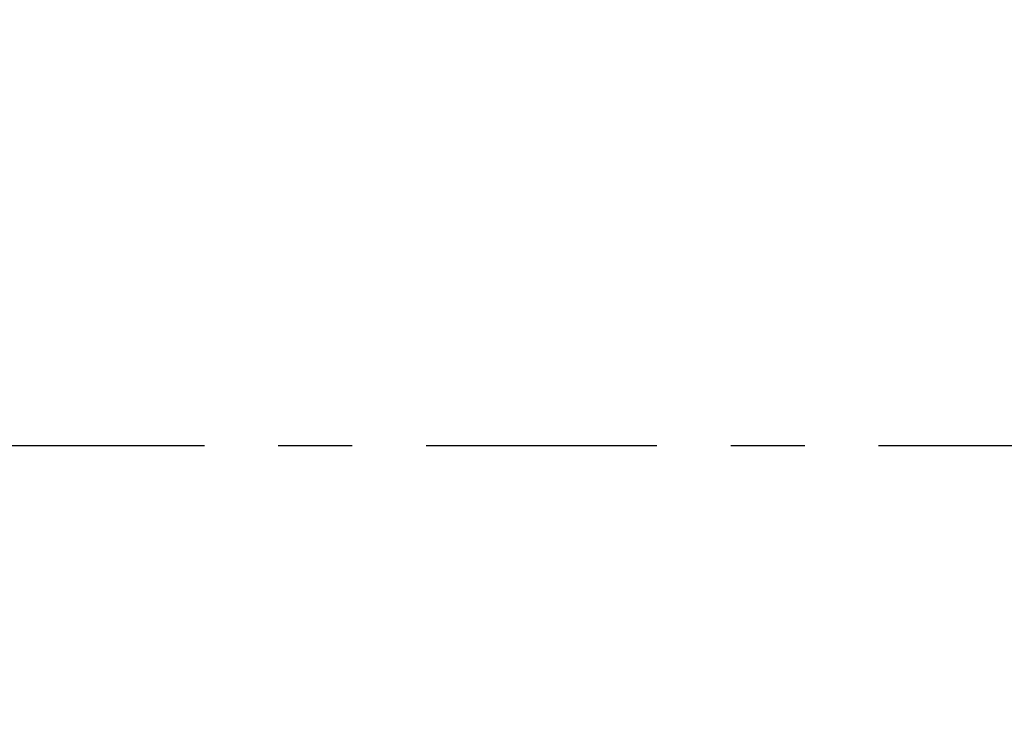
# Model space of a CAD drawing. Header units: metres. Extents: x 104013 to 108981, y 427946 to 428479.
# Tile 117 of 256: x 108743.669 to 108745.001, y 428274.964 to 428275.896. Entities that reach past the tile are written whole.
import ezdxf

# ---------------------------------------------------------------- set-up
doc = ezdxf.new("R2010")
doc.units = ezdxf.units.M
doc.linetypes.add('CENTER', pattern=[2, 1.25, -0.25, 0.25, -0.25])
doc.linetypes.add('XX-AFBREEK', pattern=[7, 4, -1, 1, -1])
doc.layers.get('DefPoints').update_dxf_attribs({"color": 211, "lineweight": 18})
doc.layers.add('N-WE-VH-KANTVERHARDING-M', color=7, linetype='Continuous', lineweight=18)
doc.layers.add('X-XX-AL-AFBREEKLIJN-GD', color=7, linetype='XX-AFBREEK', lineweight=25)
doc.styles.add('NLCS-ISO-M50-T25', font='NLCS-ISO.ttf', dxfattribs={"height": 0.125})
doc.dimstyles.new('NLCS-M50-T25-PIJL_l2_h1', dxfattribs={"dimscale": 0.05, "dimtxt": 2.5, "dimasz": 2.5, "dimexe": 2, "dimexo": 2, "dimgap": 0.7, "dimtad": 1, "dimzin": 0, "dimdsep": 46, "dimtxsty": 'NLCS-ISO-M50-T25', "dimcen": 2.5, "dimdle": 2, "dimclrd": 256, "dimclre": 256, "dimclrt": 256, "dimadec": 1, "dimazin": 0, "dimtfac": 1, "dimtofl": 0, "dimtmove": 1, "dimatfit": 0, "dimfxl": 2, "dimfxlon": 1, "dimtfillclr": 256, "dimtolj": 1, "dimtzin": 0, "dimlwd": 18, "dimlwe": 18, "dimarcsym": 0})

# ---------------------------------------------------------------- blocks, each defined once
blk = doc.blocks.new('*D911')
at = {"layer": 'DefPoints', "color": 0, "transparency": 16777216}
for p in [(108743.5286, 428275.8964), (108743.6286, 428275.8965), (108743.6286, 428274.5163)]:
    blk.add_point(p, dxfattribs=at)
at = {"layer": 'N-WE-VH-KANTVERHARDING-M', "lineweight": 18, "transparency": 16777216}
for p, q in [((108743.5786, 428274.5163), (108743.6124, 428274.7667)), ((108743.6124, 428274.7667), (108743.9324, 428274.7667)), ((108743.5286, 428274.6163), (108743.5286, 428274.4163)), ((108743.6286, 428274.6163), (108743.6286, 428274.4163)), ((108743.4036, 428274.5163), (108743.2786, 428274.5163)), ((108743.5286, 428274.5163), (108743.6286, 428274.5163)), ((108743.7536, 428274.5163), (108743.8786, 428274.5163))]:
    blk.add_line(p, q, dxfattribs=at)
at = {"layer": 'N-WE-VH-KANTVERHARDING-M', "transparency": 16777216}
for points in [[(108743.4036, 428274.5371), (108743.4036, 428274.4954), (108743.5286, 428274.5163)], [(108743.7536, 428274.5371), (108743.7536, 428274.4954), (108743.6286, 428274.5163)]]:
    blk.add_solid(points, dxfattribs=at)
at = {"layer": 'N-WE-VH-KANTVERHARDING-M', "transparency": 16777216, "insert": (108743.7724, 428274.8642), "char_height": 0.125, "attachment_point": 5, "style": 'NLCS-ISO-M50-T25'}
blk.add_mtext('\\A1;0.10', dxfattribs=at)

msp = doc.modelspace()

# ---------------------------------------------------------------- linework, layer by layer
at = {"layer": 'X-XX-AL-AFBREEKLIJN-GD', "linetype": 'CENTER', "ltscale": 0.25}
msp.add_lwpolyline([(108725.2313, 428275.3207), (108745.1286, 428275.3207)], dxfattribs=at)

# ---------------------------------------------------------------- dimensions: what is measured, and where the dimension line sits
at = {"layer": 'N-WE-VH-KANTVERHARDING-M'}
dim = msp.add_linear_dim(base=(108743.6286, 428274.5163), p1=(108743.5286, 428275.8964), p2=(108743.6286, 428275.8965), angle=180, dimstyle='NLCS-M50-T25-PIJL_l2_h1', dxfattribs=at)
dim.commit()
dim.dimension.update_dxf_attribs({"geometry": '*D911', "text_midpoint": (108743.6474, 428274.7667), "dimtype": 160})

doc.saveas('drawing.dxf')
